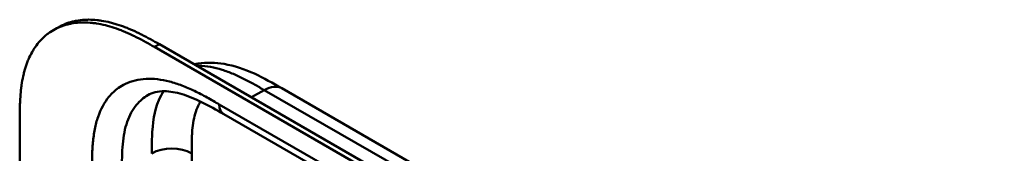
# Model space of a CAD drawing. Header units: millimetres. Extents: x 20 to 833, y 20 to 574.
# Tile 6 of 21: x 187.25 to 243.11, y 158.94 to 166.54. Entities that reach past the tile are written whole.
import ezdxf

# ---------------------------------------------------------------- set-up
doc = ezdxf.new("R2010")
doc.units = ezdxf.units.MM
doc.header["$LTSCALE"] = 2
doc.layers.add('Sichtbare Kanten(DIN)', color=7, linetype='Continuous', lineweight=50)
doc.layers.add('Sichtbare tangentiale Kanten(DIN)', color=7, linetype='Continuous', lineweight=50)

msp = doc.modelspace()

# ---------------------------------------------------------------- linework, layer by layer
at = {"layer": 'Sichtbare Kanten(DIN)'}
for p, q in [((189.156, 165.944), (189.431, 166.102)), ((239.845, 139.037), (194.895, 164.989)), ((195.17, 165.147), (240.12, 139.195)), ((202.118, 162.638), (202.118, 162.638)), ((202.118, 162.638), (243.108, 138.973)), ((198.821, 161.174), (198.821, 161.174)), ((239.811, 137.508), (198.821, 161.174)), ((187.248, 98.135), (187.248, 160.657))]:
    msp.add_line(p, q, dxfattribs=at)
for points, knots in [([(189.431, 166.102), (189.495, 166.14), (189.625, 166.208), (189.892, 166.327), (190.172, 166.417), (190.538, 166.497), (190.842, 166.533), (191.233, 166.545), (191.555, 166.527), (191.966, 166.474), (192.299, 166.406), (192.721, 166.291), (193.06, 166.178), (193.486, 166.011), (193.826, 165.86), (194.249, 165.653), (194.671, 165.43), (195.004, 165.242), (195.17, 165.147)], [-0.4889949, -0.4889949, -0.4889949, -0.4889949, -0.4680271, -0.4476784, -0.406981, -0.3866323, -0.3459349, -0.3255862, -0.2848888, -0.2645401, -0.2238427, -0.203494, -0.1627965, -0.1424478, -0.1017504, -0.0814017, -0.0407043, -0.0000069, -0.0000069, -0.0000069, -0.0000069]), ([(194.895, 164.989), (194.73, 165.084), (194.396, 165.272), (193.975, 165.494), (193.551, 165.701), (193.211, 165.853), (192.786, 166.019), (192.446, 166.133), (192.025, 166.247), (191.691, 166.315), (191.281, 166.369), (190.959, 166.386), (190.567, 166.375), (190.263, 166.338), (189.898, 166.259), (189.618, 166.168), (189.286, 166.021), (189.036, 165.878), (188.744, 165.666), (188.528, 165.472), (188.281, 165.199), (188.103, 164.959), (187.906, 164.632), (187.768, 164.35), (187.62, 163.976), (187.523, 163.661), (187.424, 163.249), (187.364, 162.908), (187.308, 162.47), (187.279, 162.112), (187.257, 161.659), (187.248, 161.202), (187.248, 160.838), (187.248, 160.657)], [0.0000069, 0.0000069, 0.0000069, 0.0000069, 0.0407043, 0.0814017, 0.1017504, 0.1424478, 0.1627965, 0.203494, 0.2238427, 0.2645401, 0.2848888, 0.3255862, 0.3459349, 0.3866323, 0.406981, 0.4476784, 0.4680271, 0.5087246, 0.5290733, 0.5697707, 0.5901194, 0.6308168, 0.6511655, 0.6918629, 0.7122116, 0.752909, 0.7732577, 0.8139552, 0.8343039, 0.8750013, 0.89535, 0.9360474, 0.9767448, 0.9767448, 0.9767448, 0.9767448]), ([(197.15, 164.004), (197.224, 164.019), (197.297, 164.033), (197.857, 164.118), (198.356, 164.104), (199.431, 163.923), (200.008, 163.723), (201.098, 163.225), (201.618, 162.927), (202.118, 162.638)], [0.367179, 0.367179, 0.367179, 0.367179, 0.43503, 0.43503, 0.881634, 0.881634, 1.425089, 1.425089, 1.955346, 1.955346, 1.955346, 1.955346]), ([(198.821, 161.174), (197.997, 161.649), (197.178, 162.092), (196.099, 162.413), (195.76, 162.467), (195.074, 162.474), (194.763, 162.39), (194.514, 162.246)], [0, 0, 0, 0, 0.874623, 0.874623, 1.321522, 1.321522, 1.920571, 1.920571, 1.920571, 1.920571])]:
    msp.add_open_spline(points, degree=3, knots=knots, dxfattribs=at)
msp.add_open_spline([(194.514, 162.246), (194.513, 162.246), (194.513, 162.246), (194.513, 162.245)], degree=3, dxfattribs=at)
at = {"layer": 'Sichtbare tangentiale Kanten(DIN)'}
for p, q in [((194.895, 164.989), (195.17, 165.147)), ((200.402, 162.126), (201.118, 162.539)), ((242.108, 138.874), (201.118, 162.539)), ((198.572, 161.723), (239.563, 138.057)), ((197.006, 158.942), (197.006, 138.549))]:
    msp.add_line(p, q, dxfattribs=at)
for points, knots in [([(201.118, 162.539), (200.94, 162.642), (200.759, 162.747), (200.576, 162.849), (200.382, 162.958), (200.186, 163.064), (199.991, 163.163), (199.784, 163.268), (199.578, 163.365), (199.373, 163.453), (199.157, 163.544), (198.943, 163.625), (198.731, 163.692), (198.51, 163.761), (198.291, 163.816), (198.077, 163.854), (197.855, 163.894), (197.64, 163.915), (197.432, 163.917), (197.388, 163.918), (197.344, 163.918), (197.301, 163.916)], [0, 0, 0, 0, 0.189486, 0.189486, 0.189486, 0.390494, 0.390494, 0.390494, 0.603349, 0.603349, 0.603349, 0.827854, 0.827854, 0.827854, 1.063035, 1.063035, 1.063035, 1.306921, 1.306921, 1.306921, 1.358088, 1.358088, 1.358088, 1.358088]), ([(192.851, 162.658), (192.975, 162.746), (193.445, 163.023), (194.388, 163.251), (195.513, 163.115), (196.451, 162.81), (197.165, 162.498), (197.879, 162.123), (198.344, 161.854), (198.572, 161.723)], [61.376104, 61.376104, 61.376104, 61.376104, 61.563894, 62.050897, 62.537899, 62.7814, 63.024902, 63.268403, 63.511906, 63.511906, 63.511906, 63.511906]), ([(191.349, 157.962), (191.349, 158.223), (191.349, 158.761), (191.389, 159.566), (191.495, 160.329), (191.74, 161.261), (192.18, 162.076), (192.654, 162.518), (192.851, 162.658)], [59.615882, 59.615882, 59.615882, 59.615882, 59.859385, 60.102886, 60.346388, 60.589889, 61.076892, 61.376104, 61.376104, 61.376104, 61.376104]), ([(194.513, 162.245), (194.273, 162.107), (193.799, 161.705), (193.388, 160.944), (193.176, 160.143), (193.083, 159.472), (193.046, 158.74), (193.046, 158.223), (193.046, 157.962)], [61.647296, 61.647296, 61.647296, 61.647296, 62.050896, 62.537899, 62.7814, 63.024901, 63.268403, 63.511905, 63.511905, 63.511905, 63.511905]), ([(195.415, 162.469), (195.31, 162.315), (195.219, 162.146), (195.141, 161.964), (194.889, 161.374), (194.783, 160.651), (194.755, 159.879), (194.743, 159.572), (194.743, 159.258), (194.743, 158.942)], [2.31337, 2.31337, 2.31337, 2.31337, 2.543098, 2.543098, 2.543098, 3.288503, 3.288503, 3.288503, 3.584828, 3.584828, 3.584828, 3.584828]), ([(197.51, 161.882), (197.463, 161.809), (197.42, 161.732), (197.38, 161.651), (197.31, 161.509), (197.251, 161.352), (197.203, 161.188), (197.203, 161.187), (197.202, 161.186), (197.202, 161.184), (197.155, 161.023), (197.119, 160.852), (197.091, 160.674), (197.091, 160.671), (197.09, 160.669), (197.09, 160.666), (197.062, 160.489), (197.044, 160.308), (197.031, 160.114), (197.031, 160.112), (197.031, 160.109), (197.03, 160.107), (197.024, 160.011), (197.02, 159.918), (197.016, 159.821), (197.013, 159.722), (197.01, 159.622), (197.009, 159.523), (197.006, 159.33), (197.006, 159.136), (197.006, 158.942)], [1.938579, 1.938579, 1.938579, 1.938579, 2.043542, 2.043542, 2.043542, 2.228635, 2.228635, 2.228635, 2.229961, 2.229961, 2.229961, 2.411764, 2.411764, 2.411764, 2.414482, 2.414482, 2.414482, 2.594841, 2.594841, 2.594841, 2.597037, 2.597037, 2.597037, 2.686284, 2.686284, 2.686284, 2.778136, 2.778136, 2.778136, 2.956121, 2.956121, 2.956121, 2.956121])]:
    msp.add_open_spline(points, degree=3, knots=knots, dxfattribs=at)
for points in [[(201.118, 162.539), (201.508, 162.765), (201.862, 162.786), (202.118, 162.638)], [(198.821, 161.174), (198.667, 161.262), (198.572, 161.452), (198.572, 161.723)], [(197.006, 158.942), (196.381, 159.303), (195.368, 159.303), (194.743, 158.942)]]:
    msp.add_open_spline(points, degree=3, dxfattribs=at)

doc.saveas('drawing.dxf')
